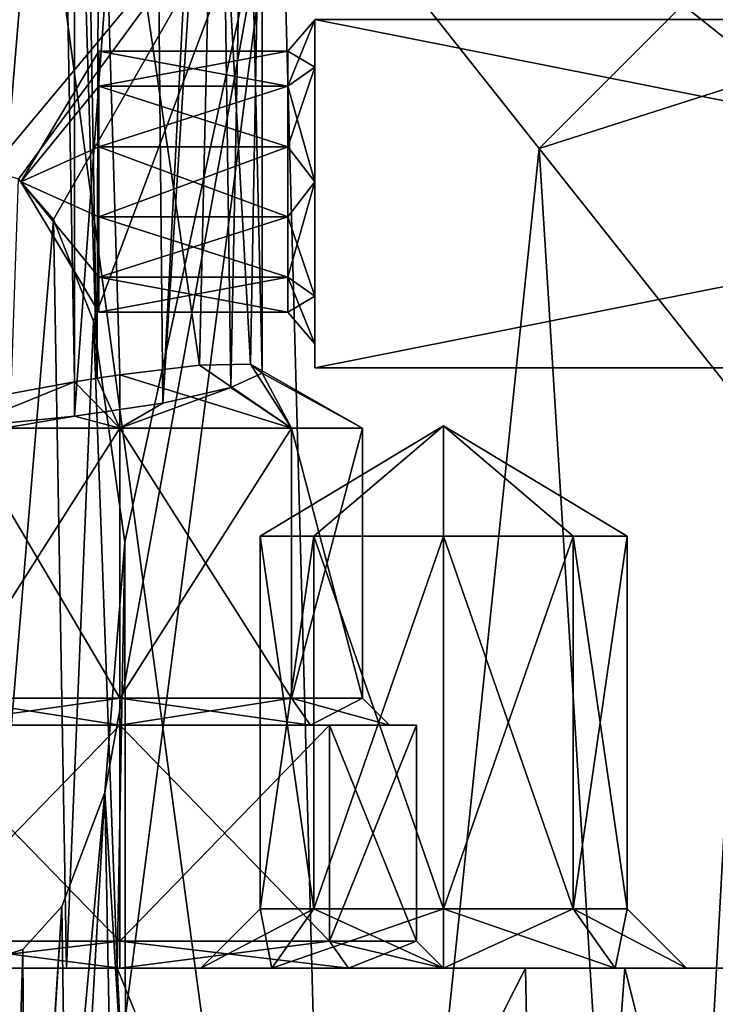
# Model space of a CAD drawing. Header units: millimetres. Extents: x -25 to 90, y -3 to 328.
# Tile 23 of 139: x 1 to 13, y 21 to 40. Entities that reach past the tile are written whole.
import ezdxf

# ---------------------------------------------------------------- set-up
doc = ezdxf.new("R2010")
doc.units = ezdxf.units.MM
doc.header["$LTSCALE"] = 65.185185
for name, color, linetype in [('101', 7, 'CONTINUOUS'), ('103', 7, 'CONTINUOUS'), ('105', 7, 'CONTINUOUS'), ('13', 7, 'CONTINUOUS'), ('14', 7, 'CONTINUOUS'), ('15', 7, 'CONTINUOUS'), ('16', 7, 'CONTINUOUS'), ('17', 7, 'CONTINUOUS'), ('18', 7, 'CONTINUOUS'), ('19', 7, 'CONTINUOUS'), ('20', 7, 'CONTINUOUS'), ('21', 7, 'CONTINUOUS'), ('22', 7, 'CONTINUOUS'), ('23', 7, 'CONTINUOUS'), ('24', 7, 'CONTINUOUS'), ('25', 7, 'CONTINUOUS'), ('26', 7, 'CONTINUOUS'), ('27', 7, 'CONTINUOUS'), ('35', 7, 'CONTINUOUS'), ('36', 7, 'CONTINUOUS'), ('40', 7, 'CONTINUOUS'), ('42', 7, 'CONTINUOUS'), ('49', 7, 'CONTINUOUS'), ('5', 7, 'CONTINUOUS'), ('50', 7, 'CONTINUOUS'), ('51', 7, 'CONTINUOUS'), ('52', 7, 'CONTINUOUS'), ('53', 7, 'CONTINUOUS'), ('54', 7, 'CONTINUOUS'), ('8', 7, 'CONTINUOUS'), ('9', 7, 'CONTINUOUS'), ('96', 7, 'CONTINUOUS'), ('99', 7, 'CONTINUOUS')]:
    doc.layers.add(name, color=color, linetype=linetype)

msp = doc.modelspace()

# ---------------------------------------------------------------- linework, layer by layer
at = {"layer": '101', "linetype": 'CONTINUOUS'}
for points in [[(40.5, 43.51, -19.972), (40.5, 37.656, -16.989), (12.817, 39.843, -18.38), (40.5, 43.51, -19.972)], [(14.445, 38.553, 17.606), (40.5, 43.51, 19.972), (12.817, 39.843, 18.381), (14.445, 38.553, 17.606)], [(12.817, 39.843, -18.38), (40.5, 37.656, -16.989), (14.445, 38.553, -17.606), (12.817, 39.843, -18.38)]]:
    msp.add_3dface(points, dxfattribs=at)
at = {"layer": '103', "linetype": 'CONTINUOUS'}
for points in [[(5.371, 43.222, 20.301), (10.157, 37.183, 18.38), (12.817, 39.843, 18.381), (5.371, 43.222, 20.301)], [(10.158, 37.182, -18.38), (5.372, 43.222, -20.301), (12.817, 39.843, -18.38), (10.158, 37.182, -18.38)], [(10.157, 37.183, 18.38), (14.445, 38.553, 17.606), (12.817, 39.843, 18.381), (10.157, 37.183, 18.38)], [(10.158, 37.182, -18.38), (12.817, 39.843, -18.38), (14.445, 38.553, -17.606), (10.158, 37.182, -18.38)], [(10.157, 37.183, 18.38), (14.009, 32.322, 15.644), (14.445, 38.553, 17.606), (10.157, 37.183, 18.38)], [(14.01, 32.321, -15.644), (10.158, 37.182, -18.38), (14.445, 38.553, -17.606), (14.01, 32.321, -15.644)]]:
    msp.add_3dface(points, dxfattribs=at)
at = {"layer": '105', "linetype": 'CONTINUOUS'}
for points in [[(0, 22, -15.619), (0.51, 36.614, -20.994), (1.158, 35.866, -20.968), (0, 22, -15.619)], [(1.399, 22, -16.075), (0, 22, -15.619), (1.158, 35.866, -20.968), (1.399, 22, -16.075)], [(1.399, 22, -16.075), (1.158, 35.866, -20.968), (1.902, 33.982, -20.914), (1.399, 22, -16.075)], [(2.34, 22, -17.343), (1.399, 22, -16.075), (1.902, 33.982, -20.914), (2.34, 22, -17.343)], [(2.34, 22, -17.343), (1.902, 33.982, -20.914), (2.484, 29.889, -20.853), (2.34, 22, -17.343)], [(2.496, 18.966, -17.321), (2.484, 29.889, -20.853), (2.108, 25.256, -20.894), (2.496, 18.966, -17.321)], [(2.496, 18.966, -17.321), (2.34, 22, -17.343), (2.484, 29.889, -20.853), (2.496, 18.966, -17.321)], [(1.448, 13.736, -17.44), (2.108, 25.256, -20.894), (1.314, 23.143, -20.959), (1.448, 13.736, -17.44)], [(1.448, 13.736, -17.44), (2.276, 16.427, -17.351), (2.108, 25.256, -20.894), (1.448, 13.736, -17.44)], [(2.276, 16.427, -17.351), (2.496, 18.966, -17.321), (2.108, 25.256, -20.894), (2.276, 16.427, -17.351)], [(0.65, 12.767, -17.488), (1.314, 23.143, -20.959), (0.592, 22.35, -20.992), (0.65, 12.767, -17.488)], [(0.65, 12.767, -17.488), (1.448, 13.736, -17.44), (1.314, 23.143, -20.959), (0.65, 12.767, -17.488)], [(0, 22.165, -21), (0.65, 12.767, -17.488), (0.592, 22.35, -20.992), (0, 22.165, -21)], [(0, 12.549, -17.5), (0.65, 12.767, -17.488), (0, 22.165, -21), (0, 12.549, -17.5)]]:
    msp.add_3dface(points, dxfattribs=at)
at = {"layer": '13', "color": 7, "linetype": 'CONTINUOUS', "true_color": 0x0833a0}
for points in [[(1.399, 22, -16.075), (2.34, 22, -17.343), (-1.857, 22, 4.939), (1.399, 22, -16.075)], [(-1.857, 22, 4.939), (2.34, 22, -17.343), (2.386, 22, 3.182), (-1.857, 22, 4.939)], [(2.386, 22, 15.182), (0, 22, 17.5), (-1.857, 22, 13.425), (2.386, 22, 15.182)], [(0, 22, -15.619), (1.399, 22, -16.075), (-1.857, 22, 4.939), (0, 22, -15.619)], [(9.903, 22, 14.428), (0, 22, 17.5), (6.628, 22, 13.425), (9.903, 22, 14.428)], [(0, 22, 17.5), (2.386, 22, 15.182), (6.628, 22, 13.425), (0, 22, 17.5)], [(2.34, 22, -17.343), (11.743, 22, -12.975), (5.205, 22, -8.629), (2.34, 22, -17.343)], [(3.887, 22, -5.446), (2.34, 22, -17.343), (5.205, 22, -8.629), (3.887, 22, -5.446)], [(2.34, 22, -17.343), (3.887, 22, -5.446), (2.386, 22, 3.182), (2.34, 22, -17.343)], [(3.887, 22, -5.446), (5.205, 22, -2.264), (2.386, 22, 3.182), (3.887, 22, -5.446)], [(2.386, 22, 3.182), (5.205, 22, -2.264), (6.628, 22, 4.939), (2.386, 22, 3.182)], [(5.205, 22, -8.629), (11.743, 22, -12.975), (8.387, 22, -9.946), (5.205, 22, -8.629)], [(5.205, 22, -2.264), (8.387, 22, -0.946), (6.628, 22, 4.939), (5.205, 22, -2.264)], [(8.386, 22, 9.182), (9.903, 22, 14.428), (6.628, 22, 13.425), (8.386, 22, 9.182)], [(6.628, 22, 4.939), (8.387, 22, -0.946), (8.386, 22, 9.182), (6.628, 22, 4.939)], [(8.387, 22, -0.946), (9.903, 22, 14.428), (8.386, 22, 9.182), (8.387, 22, -0.946)], [(8.387, 22, -9.946), (11.743, 22, -12.975), (11.569, 22, -8.629), (8.387, 22, -9.946)], [(9.903, 22, 14.428), (8.387, 22, -0.946), (11.569, 22, -2.264), (9.903, 22, 14.428)], [(16.329, 22, 6.293), (9.903, 22, 14.428), (12.887, 22, -5.446), (16.329, 22, 6.293)], [(12.887, 22, -5.446), (9.903, 22, 14.428), (11.569, 22, -2.264), (12.887, 22, -5.446)], [(11.569, 22, -8.629), (11.743, 22, -12.975), (12.887, 22, -5.446), (11.569, 22, -8.629)], [(11.743, 22, -12.975), (17.024, 22, -4.053), (12.887, 22, -5.446), (11.743, 22, -12.975)], [(17.024, 22, -4.053), (16.329, 22, 6.293), (12.887, 22, -5.446), (17.024, 22, -4.053)]]:
    msp.add_3dface(points, dxfattribs=at)
at = {"layer": '14', "linetype": 'CONTINUOUS'}
for points in [[(5.982, 30, -7.85), (8.387, 32.043, -5.446), (4.987, 30, -5.446), (5.982, 30, -7.85)], [(4.987, 30, -5.446), (8.387, 32.043, -5.446), (5.982, 30, -3.042), (4.987, 30, -5.446)], [(8.387, 30, -8.846), (8.387, 32.043, -5.446), (5.982, 30, -7.85), (8.387, 30, -8.846)], [(5.982, 30, -3.042), (8.387, 32.043, -5.446), (8.387, 30, -2.046), (5.982, 30, -3.042)]]:
    msp.add_3dface(points, dxfattribs=at)
at = {"layer": '15', "linetype": 'CONTINUOUS'}
for points in [[(5.982, 30, -7.85), (4.987, 30, -5.446), (5.982, 23.1, -7.85), (5.982, 30, -7.85)], [(4.987, 30, -5.446), (5.982, 30, -3.042), (4.987, 23.1, -5.446), (4.987, 30, -5.446)], [(5.982, 23.1, -7.85), (4.987, 30, -5.446), (4.987, 23.1, -5.446), (5.982, 23.1, -7.85)], [(4.987, 23.1, -5.446), (5.982, 30, -3.042), (5.982, 23.1, -3.042), (4.987, 23.1, -5.446)], [(8.387, 30, -8.846), (5.982, 30, -7.85), (8.387, 23.1, -8.846), (8.387, 30, -8.846)], [(8.387, 23.1, -8.846), (5.982, 30, -7.85), (5.982, 23.1, -7.85), (8.387, 23.1, -8.846)], [(5.982, 30, -3.042), (8.387, 30, -2.046), (5.982, 23.1, -3.042), (5.982, 30, -3.042)], [(5.982, 23.1, -3.042), (8.387, 30, -2.046), (8.387, 23.1, -2.046), (5.982, 23.1, -3.042)]]:
    msp.add_3dface(points, dxfattribs=at)
at = {"layer": '16', "linetype": 'CONTINUOUS'}
for points in [[(5.205, 22, -2.264), (3.887, 22, -5.446), (5.982, 23.1, -3.042), (5.205, 22, -2.264)], [(3.887, 22, -5.446), (5.205, 22, -8.629), (4.987, 23.1, -5.446), (3.887, 22, -5.446)], [(3.887, 22, -5.446), (4.987, 23.1, -5.446), (5.982, 23.1, -3.042), (3.887, 22, -5.446)], [(5.205, 22, -8.629), (5.982, 23.1, -7.85), (4.987, 23.1, -5.446), (5.205, 22, -8.629)], [(8.387, 22, -0.946), (5.205, 22, -2.264), (8.387, 23.1, -2.046), (8.387, 22, -0.946)], [(5.205, 22, -2.264), (5.982, 23.1, -3.042), (8.387, 23.1, -2.046), (5.205, 22, -2.264)], [(5.205, 22, -8.629), (8.387, 22, -9.946), (5.982, 23.1, -7.85), (5.205, 22, -8.629)], [(8.387, 22, -9.946), (8.387, 23.1, -8.846), (5.982, 23.1, -7.85), (8.387, 22, -9.946)]]:
    msp.add_3dface(points, dxfattribs=at)
at = {"layer": '17', "linetype": 'CONTINUOUS'}
for points in [[(8.387, 32.043, -5.446), (8.387, 30, -8.846), (10.791, 30, -7.85), (8.387, 32.043, -5.446)], [(8.387, 30, -2.046), (8.387, 32.043, -5.446), (10.791, 30, -3.042), (8.387, 30, -2.046)], [(10.791, 30, -3.042), (8.387, 32.043, -5.446), (11.787, 30, -5.446), (10.791, 30, -3.042)], [(11.787, 30, -5.446), (8.387, 32.043, -5.446), (10.791, 30, -7.85), (11.787, 30, -5.446)]]:
    msp.add_3dface(points, dxfattribs=at)
at = {"layer": '18', "linetype": 'CONTINUOUS'}
for points in [[(8.387, 30, -8.846), (8.387, 23.1, -8.846), (10.791, 23.1, -7.85), (8.387, 30, -8.846)], [(10.791, 30, -7.85), (8.387, 30, -8.846), (10.791, 23.1, -7.85), (10.791, 30, -7.85)], [(8.387, 23.1, -2.046), (8.387, 30, -2.046), (10.791, 30, -3.042), (8.387, 23.1, -2.046)], [(8.387, 23.1, -2.046), (10.791, 30, -3.042), (10.791, 23.1, -3.042), (8.387, 23.1, -2.046)], [(10.791, 30, -3.042), (11.787, 30, -5.446), (10.791, 23.1, -3.042), (10.791, 30, -3.042)], [(11.787, 30, -5.446), (10.791, 30, -7.85), (11.787, 23.1, -5.446), (11.787, 30, -5.446)], [(10.791, 23.1, -3.042), (11.787, 30, -5.446), (11.787, 23.1, -5.446), (10.791, 23.1, -3.042)], [(11.787, 23.1, -5.446), (10.791, 30, -7.85), (10.791, 23.1, -7.85), (11.787, 23.1, -5.446)]]:
    msp.add_3dface(points, dxfattribs=at)
at = {"layer": '19', "linetype": 'CONTINUOUS'}
for points in [[(11.569, 22, -2.264), (8.387, 22, -0.946), (10.791, 23.1, -3.042), (11.569, 22, -2.264)], [(8.387, 22, -0.946), (8.387, 23.1, -2.046), (10.791, 23.1, -3.042), (8.387, 22, -0.946)], [(8.387, 22, -9.946), (11.569, 22, -8.629), (8.387, 23.1, -8.846), (8.387, 22, -9.946)], [(8.387, 23.1, -8.846), (11.569, 22, -8.629), (10.791, 23.1, -7.85), (8.387, 23.1, -8.846)], [(11.569, 22, -8.629), (12.887, 22, -5.446), (10.791, 23.1, -7.85), (11.569, 22, -8.629)], [(12.887, 22, -5.446), (11.787, 23.1, -5.446), (10.791, 23.1, -7.85), (12.887, 22, -5.446)], [(11.569, 22, -2.264), (10.791, 23.1, -3.042), (11.787, 23.1, -5.446), (11.569, 22, -2.264)], [(12.887, 22, -5.446), (11.569, 22, -2.264), (11.787, 23.1, -5.446), (12.887, 22, -5.446)]]:
    msp.add_3dface(points, dxfattribs=at)
at = {"layer": '20', "linetype": 'CONTINUOUS'}
for points in [[(-0.76, 32.436, 7.094), (-0.566, 32, 5.786), (1.547, 32.858, 6.227), (-0.76, 32.436, 7.094)], [(-0.566, 32, 5.786), (2.386, 32, 4.682), (1.547, 32.858, 6.227), (-0.566, 32, 5.786)], [(1.547, 32.858, 6.227), (2.386, 32, 4.682), (1.97, 32.926, 6.252), (1.547, 32.858, 6.227)], [(2.386, 32, 4.682), (2.386, 32.989, 6.329), (1.97, 32.926, 6.252), (2.386, 32, 4.682)]]:
    msp.add_3dface(points, dxfattribs=at)
at = {"layer": '21', "linetype": 'CONTINUOUS'}
for points in [[(2.386, 27, 4.682), (-0.566, 32, 5.786), (-0.796, 27, 6), (2.386, 27, 4.682)], [(0.239, 32, 13.137), (2.386, 32, 13.682), (-0.796, 27, 12.364), (0.239, 32, 13.137)], [(-0.796, 27, 12.364), (2.386, 32, 13.682), (2.386, 27, 13.682), (-0.796, 27, 12.364)], [(2.386, 32, 4.682), (-0.566, 32, 5.786), (2.386, 27, 4.682), (2.386, 32, 4.682)]]:
    msp.add_3dface(points, dxfattribs=at)
at = {"layer": '22', "linetype": 'CONTINUOUS'}
for points in [[(2.386, 26.5, 4.182), (-0.796, 27, 6), (-1.15, 26.5, 5.646), (2.386, 26.5, 4.182)], [(-0.796, 27, 12.364), (2.386, 27, 13.682), (-1.15, 26.5, 12.718), (-0.796, 27, 12.364)], [(-1.15, 26.5, 12.718), (2.386, 27, 13.682), (2.386, 26.5, 14.182), (-1.15, 26.5, 12.718)], [(2.386, 27, 4.682), (-0.796, 27, 6), (2.386, 26.5, 4.182), (2.386, 27, 4.682)]]:
    msp.add_3dface(points, dxfattribs=at)
at = {"layer": '23', "linetype": 'CONTINUOUS'}
for points in [[(2.386, 26.5, 3.682), (-1.15, 26.5, 5.646), (-1.503, 26.5, 5.293), (2.386, 26.5, 3.682)], [(-1.15, 26.5, 12.718), (2.386, 26.5, 14.182), (-1.503, 26.5, 13.071), (-1.15, 26.5, 12.718)], [(2.386, 26.5, 14.182), (2.386, 26.5, 14.682), (-1.503, 26.5, 13.071), (2.386, 26.5, 14.182)], [(2.386, 26.5, 4.182), (-1.15, 26.5, 5.646), (2.386, 26.5, 3.682), (2.386, 26.5, 4.182)], [(6.275, 26.5, 5.293), (2.386, 26.5, 4.182), (2.386, 26.5, 3.682), (6.275, 26.5, 5.293)], [(2.386, 26.5, 4.182), (6.275, 26.5, 5.293), (5.921, 26.5, 5.646), (2.386, 26.5, 4.182)], [(2.386, 26.5, 14.682), (2.386, 26.5, 14.182), (5.921, 26.5, 12.718), (2.386, 26.5, 14.682)], [(6.275, 26.5, 13.071), (2.386, 26.5, 14.682), (5.921, 26.5, 12.718), (6.275, 26.5, 13.071)], [(7.386, 26.5, 9.182), (6.275, 26.5, 13.071), (5.921, 26.5, 12.718), (7.386, 26.5, 9.182)], [(5.921, 26.5, 5.646), (6.275, 26.5, 5.293), (7.386, 26.5, 9.182), (5.921, 26.5, 5.646)], [(7.886, 26.5, 9.182), (6.275, 26.5, 13.071), (7.386, 26.5, 9.182), (7.886, 26.5, 9.182)], [(6.275, 26.5, 5.293), (7.886, 26.5, 9.182), (7.386, 26.5, 9.182), (6.275, 26.5, 5.293)]]:
    msp.add_3dface(points, dxfattribs=at)
at = {"layer": '24', "linetype": 'CONTINUOUS'}
for points in [[(-1.503, 26.5, 13.071), (2.386, 26.5, 14.682), (-1.503, 22.5, 13.071), (-1.503, 26.5, 13.071)], [(-1.503, 22.5, 13.071), (2.386, 26.5, 14.682), (2.386, 22.5, 14.682), (-1.503, 22.5, 13.071)], [(2.386, 26.5, 3.682), (-1.503, 26.5, 5.293), (2.386, 22.5, 3.682), (2.386, 26.5, 3.682)], [(2.386, 22.5, 3.682), (-1.503, 26.5, 5.293), (-1.503, 22.5, 5.293), (2.386, 22.5, 3.682)]]:
    msp.add_3dface(points, dxfattribs=at)
at = {"layer": '25', "linetype": 'CONTINUOUS'}
for points in [[(3.864, 33.171, 7.103), (2.386, 32.989, 6.329), (5.568, 32, 6), (3.864, 33.171, 7.103)], [(4.809, 33.184, 8.457), (3.864, 33.171, 7.103), (5.568, 32, 6), (4.809, 33.184, 8.457)], [(4.444, 32.754, 11.691), (5.026, 33.023, 10.108), (5.568, 32, 12.364), (4.444, 32.754, 11.691)], [(5.026, 33.023, 10.108), (4.809, 33.184, 8.457), (6.886, 32, 9.182), (5.026, 33.023, 10.108)], [(6.886, 32, 9.182), (4.809, 33.184, 8.457), (5.568, 32, 6), (6.886, 32, 9.182)], [(5.568, 32, 12.364), (5.026, 33.023, 10.108), (6.886, 32, 9.182), (5.568, 32, 12.364)], [(2.386, 32.989, 6.329), (2.386, 32, 4.682), (5.568, 32, 6), (2.386, 32.989, 6.329)], [(4.444, 32.754, 11.691), (2.386, 32, 13.682), (3.183, 32.466, 12.821), (4.444, 32.754, 11.691)], [(2.386, 32, 13.682), (4.444, 32.754, 11.691), (5.568, 32, 12.364), (2.386, 32, 13.682)], [(3.183, 32.466, 12.821), (2.386, 32, 13.682), (1.547, 32.222, 13.227), (3.183, 32.466, 12.821)], [(1.547, 32.222, 13.227), (0.239, 32, 13.137), (-0.126, 32.057, 12.801), (1.547, 32.222, 13.227)], [(2.386, 32, 13.682), (0.239, 32, 13.137), (1.547, 32.222, 13.227), (2.386, 32, 13.682)]]:
    msp.add_3dface(points, dxfattribs=at)
at = {"layer": '26', "linetype": 'CONTINUOUS'}
for points in [[(2.386, 32, 4.682), (2.386, 27, 4.682), (5.568, 27, 6), (2.386, 32, 4.682)], [(5.568, 32, 6), (2.386, 32, 4.682), (5.568, 27, 6), (5.568, 32, 6)], [(2.386, 27, 13.682), (2.386, 32, 13.682), (5.568, 32, 12.364), (2.386, 27, 13.682)], [(2.386, 27, 13.682), (5.568, 32, 12.364), (5.568, 27, 12.364), (2.386, 27, 13.682)], [(5.568, 32, 12.364), (6.886, 32, 9.182), (5.568, 27, 12.364), (5.568, 32, 12.364)], [(6.886, 32, 9.182), (5.568, 32, 6), (6.886, 27, 9.182), (6.886, 32, 9.182)], [(5.568, 27, 12.364), (6.886, 32, 9.182), (6.886, 27, 9.182), (5.568, 27, 12.364)], [(6.886, 27, 9.182), (5.568, 32, 6), (5.568, 27, 6), (6.886, 27, 9.182)]]:
    msp.add_3dface(points, dxfattribs=at)
at = {"layer": '27', "linetype": 'CONTINUOUS'}
for points in [[(2.386, 26.5, 14.682), (6.275, 26.5, 13.071), (2.386, 22.5, 14.682), (2.386, 26.5, 14.682)], [(2.386, 22.5, 14.682), (6.275, 26.5, 13.071), (6.275, 22.5, 13.071), (2.386, 22.5, 14.682)], [(6.275, 26.5, 5.293), (2.386, 26.5, 3.682), (6.275, 22.5, 5.293), (6.275, 26.5, 5.293)], [(2.386, 26.5, 3.682), (2.386, 22.5, 3.682), (6.275, 22.5, 5.293), (2.386, 26.5, 3.682)], [(6.275, 26.5, 13.071), (7.886, 26.5, 9.182), (6.275, 22.5, 13.071), (6.275, 26.5, 13.071)], [(7.886, 26.5, 9.182), (6.275, 26.5, 5.293), (7.886, 22.5, 9.182), (7.886, 26.5, 9.182)], [(6.275, 22.5, 13.071), (7.886, 26.5, 9.182), (7.886, 22.5, 9.182), (6.275, 22.5, 13.071)], [(7.886, 22.5, 9.182), (6.275, 26.5, 5.293), (6.275, 22.5, 5.293), (7.886, 22.5, 9.182)]]:
    msp.add_3dface(points, dxfattribs=at)
at = {"layer": '35', "linetype": 'CONTINUOUS'}
for points in [[(2.386, 22, 15.182), (-1.857, 22, 13.425), (2.386, 22.5, 14.682), (2.386, 22, 15.182)], [(-1.857, 22, 13.425), (-1.503, 22.5, 13.071), (2.386, 22.5, 14.682), (-1.857, 22, 13.425)], [(-1.857, 22, 4.939), (2.386, 22, 3.182), (-1.503, 22.5, 5.293), (-1.857, 22, 4.939)], [(2.386, 22, 3.182), (2.386, 22.5, 3.682), (-1.503, 22.5, 5.293), (2.386, 22, 3.182)]]:
    msp.add_3dface(points, dxfattribs=at)
at = {"layer": '36', "linetype": 'CONTINUOUS'}
for points in [[(6.628, 22, 13.425), (2.386, 22, 15.182), (6.275, 22.5, 13.071), (6.628, 22, 13.425)], [(2.386, 22, 15.182), (2.386, 22.5, 14.682), (6.275, 22.5, 13.071), (2.386, 22, 15.182)], [(2.386, 22, 3.182), (6.628, 22, 4.939), (2.386, 22.5, 3.682), (2.386, 22, 3.182)], [(2.386, 22.5, 3.682), (6.628, 22, 4.939), (6.275, 22.5, 5.293), (2.386, 22.5, 3.682)], [(6.628, 22, 4.939), (8.386, 22, 9.182), (6.275, 22.5, 5.293), (6.628, 22, 4.939)], [(8.386, 22, 9.182), (7.886, 22.5, 9.182), (6.275, 22.5, 5.293), (8.386, 22, 9.182)], [(6.628, 22, 13.425), (6.275, 22.5, 13.071), (7.886, 22.5, 9.182), (6.628, 22, 13.425)], [(8.386, 22, 9.182), (6.628, 22, 13.425), (7.886, 22.5, 9.182), (8.386, 22, 9.182)]]:
    msp.add_3dface(points, dxfattribs=at)
at = {"layer": '40', "linetype": 'CONTINUOUS'}
for points in [[(-0.928, 52, 7.252), (-0.76, 32.436, 7.094), (1.26, 48.893, 6.238), (-0.928, 52, 7.252)], [(-0.126, 32.057, 12.801), (-0.928, 52, 12.202), (1.547, 52, 13.227), (-0.126, 32.057, 12.801)], [(1.547, 32.222, 13.227), (-0.126, 32.057, 12.801), (1.547, 52, 13.227), (1.547, 32.222, 13.227)], [(-0.76, 32.436, 7.094), (1.547, 32.858, 6.227), (1.26, 48.893, 6.238), (-0.76, 32.436, 7.094)], [(1.26, 48.893, 6.238), (1.547, 32.858, 6.227), (1.547, 47.024, 6.227), (1.26, 48.893, 6.238)]]:
    msp.add_3dface(points, dxfattribs=at)
at = {"layer": '42', "linetype": 'CONTINUOUS'}
for points in [[(3.183, 32.466, 12.821), (1.547, 32.222, 13.227), (2.995, 52, 12.913), (3.183, 32.466, 12.821)], [(1.547, 32.222, 13.227), (1.547, 52, 13.227), (2.995, 52, 12.913), (1.547, 32.222, 13.227)], [(3.183, 32.466, 12.821), (2.995, 52, 12.913), (4.183, 52, 12.029), (3.183, 32.466, 12.821)], [(3.183, 32.466, 12.821), (4.183, 52, 12.029), (4.221, 48.586, 11.985), (3.183, 32.466, 12.821)], [(4.444, 32.754, 11.691), (3.183, 32.466, 12.821), (4.221, 48.586, 11.985), (4.444, 32.754, 11.691)], [(4.72, 46.381, 11.203), (4.444, 32.754, 11.691), (4.221, 48.586, 11.985), (4.72, 46.381, 11.203)], [(1.547, 32.858, 6.227), (1.97, 32.926, 6.252), (1.547, 47.024, 6.227), (1.547, 32.858, 6.227)], [(1.547, 47.024, 6.227), (1.97, 32.926, 6.252), (1.737, 46.513, 6.232), (1.547, 47.024, 6.227)], [(1.737, 46.513, 6.232), (1.97, 32.926, 6.252), (2, 45.888, 6.256), (1.737, 46.513, 6.232)], [(5.026, 33.023, 10.108), (4.444, 32.754, 11.691), (4.72, 46.381, 11.203), (5.026, 33.023, 10.108)], [(5.023, 45.185, 9.314), (5.026, 33.023, 10.108), (4.72, 46.381, 11.203), (5.023, 45.185, 9.314)], [(1.97, 32.926, 6.252), (2.386, 32.989, 6.329), (2, 45.888, 6.256), (1.97, 32.926, 6.252)], [(2.386, 32.989, 6.329), (3.864, 33.171, 7.103), (2, 45.888, 6.256), (2.386, 32.989, 6.329)], [(2, 45.888, 6.256), (3.864, 33.171, 7.103), (4.14, 45.266, 7.376), (2, 45.888, 6.256)], [(3.864, 33.171, 7.103), (4.809, 33.184, 8.457), (4.14, 45.266, 7.376), (3.864, 33.171, 7.103)], [(4.14, 45.266, 7.376), (4.809, 33.184, 8.457), (5.023, 45.185, 9.314), (4.14, 45.266, 7.376)], [(4.809, 33.184, 8.457), (5.026, 33.023, 10.108), (5.023, 45.185, 9.314), (4.809, 33.184, 8.457)]]:
    msp.add_3dface(points, dxfattribs=at)
at = {"layer": '49', "linetype": 'CONTINUOUS'}
for points in [[(2, 38.333, 1.061), (0.557, 36.565, -0.707), (2, 38.98, -0.06), (2, 38.333, 1.061)], [(2, 38.98, -0.06), (0.557, 36.565, -0.707), (2, 38.98, -1.354), (2, 38.98, -0.06)], [(2, 38.98, -1.354), (0.557, 36.565, -0.707), (2, 38.333, -2.475), (2, 38.98, -1.354)], [(2, 37.212, 1.708), (0.557, 36.565, -0.707), (2, 38.333, 1.061), (2, 37.212, 1.708)], [(2, 35.918, 1.708), (0.557, 36.565, -0.707), (2, 37.212, 1.708), (2, 35.918, 1.708)], [(2, 34.797, 1.061), (0.557, 36.565, -0.707), (2, 35.918, 1.708), (2, 34.797, 1.061)]]:
    msp.add_3dface(points, dxfattribs=at)
at = {"layer": '5', "color": 7, "linetype": 'CONTINUOUS', "true_color": 0x0833a0}
for points in [[(6, 33.119, 5.485), (6, 39.567, 14.36), (38.5, 33.119, 5.485), (6, 33.119, 5.485)], [(38.5, 33.119, 5.485), (6, 39.567, 14.36), (38.5, 39.567, 14.36), (38.5, 33.119, 5.485)], [(6, 39.567, -14.36), (6, 33.119, -5.485), (38.5, 39.567, -14.36), (6, 39.567, -14.36)], [(38.5, 39.567, -14.36), (6, 33.119, -5.485), (38.5, 33.119, -5.485), (38.5, 39.567, -14.36)], [(6, 33.119, -5.485), (6, 33.119, 5.485), (38.5, 33.119, -5.485), (6, 33.119, -5.485)], [(38.5, 33.119, -5.485), (6, 33.119, 5.485), (38.5, 33.119, 5.485), (38.5, 33.119, -5.485)]]:
    msp.add_3dface(points, dxfattribs=at)
at = {"layer": '50', "linetype": 'CONTINUOUS'}
for points in [[(2, 38.333, 1.061), (2, 38.98, -0.06), (5.5, 38.333, 1.061), (2, 38.333, 1.061)], [(2, 38.98, -0.06), (2, 38.98, -1.354), (5.5, 38.98, -0.06), (2, 38.98, -0.06)], [(5.5, 38.333, 1.061), (2, 38.98, -0.06), (5.5, 38.98, -0.06), (5.5, 38.333, 1.061)], [(2, 38.98, -1.354), (2, 38.333, -2.475), (5.5, 38.98, -1.354), (2, 38.98, -1.354)], [(5.5, 38.98, -0.06), (2, 38.98, -1.354), (5.5, 38.98, -1.354), (5.5, 38.98, -0.06)], [(5.5, 38.98, -1.354), (2, 38.333, -2.475), (5.5, 38.333, -2.475), (5.5, 38.98, -1.354)], [(2, 37.212, 1.708), (2, 38.333, 1.061), (5.5, 37.212, 1.708), (2, 37.212, 1.708)], [(5.5, 37.212, 1.708), (2, 38.333, 1.061), (5.5, 38.333, 1.061), (5.5, 37.212, 1.708)], [(2, 35.918, 1.708), (2, 37.212, 1.708), (5.5, 35.918, 1.708), (2, 35.918, 1.708)], [(5.5, 35.918, 1.708), (2, 37.212, 1.708), (5.5, 37.212, 1.708), (5.5, 35.918, 1.708)], [(2, 34.797, 1.061), (2, 35.918, 1.708), (5.5, 34.797, 1.061), (2, 34.797, 1.061)], [(5.5, 34.797, 1.061), (2, 35.918, 1.708), (5.5, 35.918, 1.708), (5.5, 34.797, 1.061)]]:
    msp.add_3dface(points, dxfattribs=at)
at = {"layer": '51', "linetype": 'CONTINUOUS'}
for points in [[(6, 38.686, -2.828), (6, 39.565, -0.707), (5.5, 38.333, -2.475), (6, 38.686, -2.828)], [(6, 39.565, -0.707), (6, 38.686, 1.414), (5.5, 38.98, -0.06), (6, 39.565, -0.707)], [(6, 39.565, -0.707), (5.5, 38.98, -0.06), (5.5, 38.98, -1.354), (6, 39.565, -0.707)], [(6, 39.565, -0.707), (5.5, 38.98, -1.354), (5.5, 38.333, -2.475), (6, 39.565, -0.707)], [(6, 38.686, 1.414), (5.5, 38.333, 1.061), (5.5, 38.98, -0.06), (6, 38.686, 1.414)], [(6, 38.686, 1.414), (6, 36.565, 2.293), (5.5, 38.333, 1.061), (6, 38.686, 1.414)], [(6, 36.565, 2.293), (5.5, 37.212, 1.708), (5.5, 38.333, 1.061), (6, 36.565, 2.293)], [(6, 36.565, 2.293), (5.5, 35.918, 1.708), (5.5, 37.212, 1.708), (6, 36.565, 2.293)], [(6, 36.565, 2.293), (6, 34.444, 1.414), (5.5, 35.918, 1.708), (6, 36.565, 2.293)], [(6, 34.444, 1.414), (5.5, 34.797, 1.061), (5.5, 35.918, 1.708), (6, 34.444, 1.414)]]:
    msp.add_3dface(points, dxfattribs=at)
at = {"layer": '52', "linetype": 'CONTINUOUS'}
for points in [[(2, 38.333, -2.475), (0.557, 36.565, -0.707), (2, 37.212, -3.122), (2, 38.333, -2.475)], [(2, 37.212, -3.122), (0.557, 36.565, -0.707), (2, 35.918, -3.122), (2, 37.212, -3.122)], [(0.557, 36.565, -0.707), (2, 34.797, 1.061), (2, 34.15, -0.06), (0.557, 36.565, -0.707)], [(2, 35.918, -3.122), (0.557, 36.565, -0.707), (2, 34.797, -2.475), (2, 35.918, -3.122)], [(2, 34.797, -2.475), (0.557, 36.565, -0.707), (2, 34.15, -1.354), (2, 34.797, -2.475)], [(2, 34.15, -1.354), (0.557, 36.565, -0.707), (2, 34.15, -0.06), (2, 34.15, -1.354)]]:
    msp.add_3dface(points, dxfattribs=at)
at = {"layer": '53', "linetype": 'CONTINUOUS'}
for points in [[(5.5, 38.333, -2.475), (2, 38.333, -2.475), (2, 37.212, -3.122), (5.5, 38.333, -2.475)], [(5.5, 38.333, -2.475), (2, 37.212, -3.122), (5.5, 37.212, -3.122), (5.5, 38.333, -2.475)], [(2, 37.212, -3.122), (2, 35.918, -3.122), (5.5, 37.212, -3.122), (2, 37.212, -3.122)], [(5.5, 37.212, -3.122), (2, 35.918, -3.122), (5.5, 35.918, -3.122), (5.5, 37.212, -3.122)], [(2, 35.918, -3.122), (2, 34.797, -2.475), (5.5, 35.918, -3.122), (2, 35.918, -3.122)], [(5.5, 35.918, -3.122), (2, 34.797, -2.475), (5.5, 34.797, -2.475), (5.5, 35.918, -3.122)], [(2, 34.797, 1.061), (5.5, 34.797, 1.061), (5.5, 34.15, -0.06), (2, 34.797, 1.061)], [(2, 34.15, -0.06), (2, 34.797, 1.061), (5.5, 34.15, -0.06), (2, 34.15, -0.06)], [(2, 34.797, -2.475), (2, 34.15, -1.354), (5.5, 34.797, -2.475), (2, 34.797, -2.475)], [(5.5, 34.797, -2.475), (2, 34.15, -1.354), (5.5, 34.15, -1.354), (5.5, 34.797, -2.475)], [(2, 34.15, -1.354), (2, 34.15, -0.06), (5.5, 34.15, -1.354), (2, 34.15, -1.354)], [(5.5, 34.15, -1.354), (2, 34.15, -0.06), (5.5, 34.15, -0.06), (5.5, 34.15, -1.354)]]:
    msp.add_3dface(points, dxfattribs=at)
at = {"layer": '54', "linetype": 'CONTINUOUS'}
for points in [[(6, 36.565, -3.707), (6, 38.686, -2.828), (5.5, 37.212, -3.122), (6, 36.565, -3.707)], [(6, 38.686, -2.828), (5.5, 38.333, -2.475), (5.5, 37.212, -3.122), (6, 38.686, -2.828)], [(6, 36.565, -3.707), (5.5, 37.212, -3.122), (5.5, 35.918, -3.122), (6, 36.565, -3.707)], [(6, 34.444, -2.828), (6, 36.565, -3.707), (5.5, 34.797, -2.475), (6, 34.444, -2.828)], [(6, 36.565, -3.707), (5.5, 35.918, -3.122), (5.5, 34.797, -2.475), (6, 36.565, -3.707)], [(6, 34.444, 1.414), (6, 33.565, -0.707), (5.5, 34.797, 1.061), (6, 34.444, 1.414)], [(5.5, 34.797, 1.061), (6, 33.565, -0.707), (5.5, 34.15, -0.06), (5.5, 34.797, 1.061)], [(6, 34.444, -2.828), (5.5, 34.797, -2.475), (5.5, 34.15, -1.354), (6, 34.444, -2.828)], [(6, 33.565, -0.707), (6, 34.444, -2.828), (5.5, 34.15, -1.354), (6, 33.565, -0.707)], [(6, 33.565, -0.707), (5.5, 34.15, -1.354), (5.5, 34.15, -0.06), (6, 33.565, -0.707)]]:
    msp.add_3dface(points, dxfattribs=at)
at = {"layer": '8', "color": 7, "linetype": 'CONTINUOUS', "true_color": 0x0833a0}
for points in [[(6, 39.567, 14.36), (6, 33.119, 5.485), (6, 38.686, 1.414), (6, 39.567, 14.36)], [(6, 39.567, -14.36), (6, 39.567, -0.707), (6, 39.565, -0.707), (6, 39.567, -14.36)], [(6, 39.565, -0.707), (6, 39.567, 14.36), (6, 38.686, 1.414), (6, 39.565, -0.707)], [(6, 33.119, -5.485), (6, 39.567, -14.36), (6, 34.444, -2.828), (6, 33.119, -5.485)], [(6, 38.686, -2.828), (6, 39.567, -14.36), (6, 39.565, -0.707), (6, 38.686, -2.828)], [(6, 39.567, -14.36), (6, 38.686, -2.828), (6, 36.565, -3.707), (6, 39.567, -14.36)], [(6, 34.444, -2.828), (6, 39.567, -14.36), (6, 36.565, -3.707), (6, 34.444, -2.828)], [(6, 39.567, 14.36), (6, 39.565, -0.707), (6, 39.567, -0.707), (6, 39.567, 14.36)], [(6, 38.686, 1.414), (6, 33.119, 5.485), (6, 36.565, 2.293), (6, 38.686, 1.414)], [(6, 36.565, 2.293), (6, 33.119, 5.485), (6, 34.444, 1.414), (6, 36.565, 2.293)], [(6, 34.444, 1.414), (6, 33.119, 5.485), (6, 33.565, -0.707), (6, 34.444, 1.414)], [(6, 33.565, -0.707), (6, 33.119, -5.485), (6, 34.444, -2.828), (6, 33.565, -0.707)], [(6, 33.119, 5.485), (6, 33.119, -5.485), (6, 33.565, -0.707), (6, 33.119, 5.485)]]:
    msp.add_3dface(points, dxfattribs=at)
at = {"layer": '9', "color": 7, "linetype": 'CONTINUOUS', "true_color": 0x0833a0}
for points in [[(0, 22, 17.5), (9.903, 22, 14.428), (0, 2.5, 17.5), (0, 22, 17.5)], [(0, 2.5, 17.5), (9.903, 22, 14.428), (10.286, 2.5, 14.158), (0, 2.5, 17.5)], [(11.743, 22, -12.975), (2.34, 22, -17.343), (10.286, 2.5, -14.158), (11.743, 22, -12.975)], [(10.286, 2.5, -14.158), (2.34, 22, -17.343), (2.496, 18.966, -17.321), (10.286, 2.5, -14.158)], [(9.903, 22, 14.428), (16.329, 22, 6.293), (10.286, 2.5, 14.158), (9.903, 22, 14.428)], [(16.643, 2.5, -5.408), (11.743, 22, -12.975), (10.286, 2.5, -14.158), (16.643, 2.5, -5.408)], [(10.286, 2.5, 14.158), (16.329, 22, 6.293), (16.643, 2.5, 5.408), (10.286, 2.5, 14.158)], [(17.024, 22, -4.053), (11.743, 22, -12.975), (16.643, 2.5, -5.408), (17.024, 22, -4.053)]]:
    msp.add_3dface(points, dxfattribs=at)
at = {"layer": '96', "linetype": 'CONTINUOUS'}
for points in [[(2.386, 27, 4.682), (2.386, 26.5, 4.182), (5.921, 26.5, 5.646), (2.386, 27, 4.682)], [(2.386, 27, 4.682), (5.921, 26.5, 5.646), (5.568, 27, 6), (2.386, 27, 4.682)], [(2.386, 26.5, 14.182), (2.386, 27, 13.682), (5.568, 27, 12.364), (2.386, 26.5, 14.182)], [(5.921, 26.5, 12.718), (2.386, 26.5, 14.182), (5.568, 27, 12.364), (5.921, 26.5, 12.718)], [(5.921, 26.5, 5.646), (7.386, 26.5, 9.182), (5.568, 27, 6), (5.921, 26.5, 5.646)], [(7.386, 26.5, 9.182), (6.886, 27, 9.182), (5.568, 27, 6), (7.386, 26.5, 9.182)], [(5.921, 26.5, 12.718), (5.568, 27, 12.364), (6.886, 27, 9.182), (5.921, 26.5, 12.718)], [(7.386, 26.5, 9.182), (5.921, 26.5, 12.718), (6.886, 27, 9.182), (7.386, 26.5, 9.182)]]:
    msp.add_3dface(points, dxfattribs=at)
at = {"layer": '99', "linetype": 'CONTINUOUS'}
for points in [[(0, 36.784, -21), (0, 50, -21), (5.372, 43.222, -20.301), (0, 36.784, -21)], [(0, 50, 21), (0, 2, 21), (6.489, 2, 19.972), (0, 50, 21)], [(5.371, 43.222, 20.301), (0, 50, 21), (6.489, 2, 19.972), (5.371, 43.222, 20.301)], [(5.372, 43.222, -20.301), (0, 2, -21), (2.108, 25.256, -20.894), (5.372, 43.222, -20.301)], [(0, 2, -21), (5.372, 43.222, -20.301), (6.489, 2, -19.972), (0, 2, -21)], [(0, 36.784, -21), (5.372, 43.222, -20.301), (0.51, 36.614, -20.994), (0, 36.784, -21)], [(0.51, 36.614, -20.994), (5.372, 43.222, -20.301), (1.158, 35.866, -20.968), (0.51, 36.614, -20.994)], [(1.158, 35.866, -20.968), (5.372, 43.222, -20.301), (1.902, 33.982, -20.914), (1.158, 35.866, -20.968)], [(1.902, 33.982, -20.914), (5.372, 43.222, -20.301), (2.484, 29.889, -20.853), (1.902, 33.982, -20.914)], [(2.484, 29.889, -20.853), (5.372, 43.222, -20.301), (2.108, 25.256, -20.894), (2.484, 29.889, -20.853)], [(10.157, 37.183, 18.38), (5.371, 43.222, 20.301), (6.489, 2, 19.972), (10.157, 37.183, 18.38)], [(5.372, 43.222, -20.301), (10.158, 37.182, -18.38), (6.489, 2, -19.972), (5.372, 43.222, -20.301)], [(12.343, 2, 16.989), (10.157, 37.183, 18.38), (6.489, 2, 19.972), (12.343, 2, 16.989)], [(6.489, 2, -19.972), (10.158, 37.182, -18.38), (12.343, 2, -16.989), (6.489, 2, -19.972)], [(14.009, 32.322, 15.644), (10.157, 37.183, 18.38), (12.343, 2, 16.989), (14.009, 32.322, 15.644)], [(10.158, 37.182, -18.38), (14.01, 32.321, -15.644), (12.343, 2, -16.989), (10.158, 37.182, -18.38)], [(16.989, 2, 12.343), (14.009, 32.322, 15.644), (12.343, 2, 16.989), (16.989, 2, 12.343)], [(14.01, 32.321, -15.644), (16.862, 28.722, -12.517), (12.343, 2, -16.989), (14.01, 32.321, -15.644)], [(12.343, 2, -16.989), (16.862, 28.722, -12.517), (16.989, 2, -12.343), (12.343, 2, -16.989)], [(2.108, 25.256, -20.894), (0, 2, -21), (1.314, 23.143, -20.959), (2.108, 25.256, -20.894)], [(1.314, 23.143, -20.959), (0, 2, -21), (0.592, 22.35, -20.992), (1.314, 23.143, -20.959)], [(0, 2, -21), (0, 22.165, -21), (0.592, 22.35, -20.992), (0, 2, -21)]]:
    msp.add_3dface(points, dxfattribs=at)

doc.saveas('drawing.dxf')
